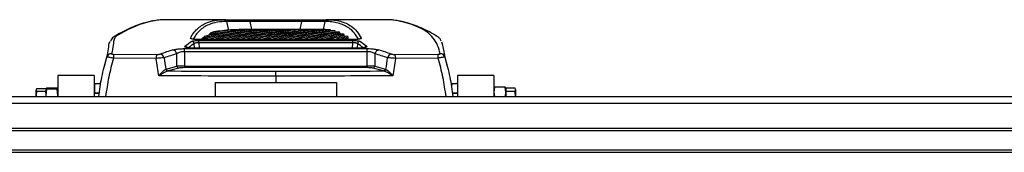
# Model space of a CAD drawing. Header units: millimetres. Extents: x 0 to 420, y 0 to 297.
# Tile 12 of 104: x 145.52 to 167.99, y 112.68 to 115.7. Entities that reach past the tile are written whole.
import ezdxf

# ---------------------------------------------------------------- set-up
doc = ezdxf.new("R2010")
doc.units = ezdxf.units.MM

msp = doc.modelspace()

# ---------------------------------------------------------------- linework, layer by layer
at = {"color": 7, "linetype": 'Continuous', "lineweight": 25}
for p, q in [((150.21657, 115.70436), (148.91488, 115.70436)), ((150.19844, 115.70433), (150.21657, 115.70427)), ((150.77229, 115.70174), (151.96311, 115.70174)), ((150.77229, 115.66078), (150.77229, 115.70174)), ((151.96311, 115.66078), (151.96311, 115.70174)), ((153.81547, 115.70436), (152.51885, 115.70436)), ((152.51885, 115.70427), (152.53696, 115.70433)), ((150.84861, 115.48332), (150.72898, 115.48332)), ((151.96311, 115.66078), (150.77229, 115.66078)), ((151.2075, 115.48332), (151.08787, 115.48332)), ((151.56639, 115.48332), (151.44676, 115.48332)), ((151.92528, 115.48332), (151.80565, 115.48332)), ((152.28417, 115.48332), (152.16454, 115.48332)), ((152.33117, 115.48004), (152.33117, 115.48312)), ((152.49372, 115.46992), (152.49372, 115.48134)), ((152.61232, 115.44822), (152.61232, 115.46985)), ((153.14802, 115.25217), (149.58739, 115.25217)), ((149.58739, 115.25141), (149.58739, 115.25217)), ((153.14802, 115.25141), (149.58739, 115.25141)), ((149.68969, 115.25217), (149.68969, 115.27836)), ((149.95101, 115.42959), (149.8725, 115.3987)), ((149.8725, 115.371), (149.8725, 115.3987)), ((151.04893, 115.25454), (151.04893, 115.25217)), ((151.80395, 115.25217), (151.80395, 115.25454)), ((152.73668, 115.41412), (152.71888, 115.42003)), ((152.72445, 115.41972), (152.72445, 115.44738)), ((152.8296, 115.38528), (152.8296, 115.41297)), ((152.92716, 115.36552), (152.89552, 115.38286)), ((152.95673, 115.31691), (152.92054, 115.33742)), ((152.92716, 115.33779), (152.92716, 115.36552)), ((153.01646, 115.30373), (152.98766, 115.32601)), ((153.03645, 115.25217), (153.0097, 115.27696)), ((153.01646, 115.27594), (153.01646, 115.30373)), ((153.07259, 115.25217), (153.07101, 115.25383)), ((153.14802, 115.25141), (153.14802, 115.25217)), ((149.28141, 115.04361), (153.45399, 115.04361)), ((149.28141, 114.97311), (149.28141, 115.04361)), ((153.27682, 115.05685), (149.45858, 115.05685)), ((149.45858, 115.05576), (149.45858, 115.05685)), ((153.27682, 115.05576), (149.45858, 115.05576)), ((149.50934, 115.05685), (149.50528, 115.15763)), ((149.61103, 115.23071), (153.12437, 115.23071)), ((149.61103, 115.17914), (149.61103, 115.23071)), ((153.12437, 115.17914), (149.61103, 115.17914)), ((149.61103, 115.17914), (149.61595, 115.05685)), ((153.11945, 115.05685), (153.12437, 115.17914)), ((153.12437, 115.17914), (153.12437, 115.23071)), ((153.23012, 115.15763), (153.22607, 115.05685)), ((153.27682, 115.05576), (153.27682, 115.05685)), ((153.45399, 114.97311), (153.45399, 115.04361)), ((147.5299, 114.92956), (147.45353, 114.62865)), ((148.64077, 114.82082), (147.66427, 114.82684)), ((147.66756, 114.91551), (148.64324, 114.90947)), ((149.10799, 114.63953), (149.10681, 114.9282)), ((149.28141, 114.97311), (149.28275, 114.64526)), ((153.45399, 114.97311), (149.28141, 114.97311)), ((153.45265, 114.64526), (153.45399, 114.97311)), ((153.62859, 114.9282), (153.62741, 114.63953)), ((154.09216, 114.90947), (155.06784, 114.91551)), ((155.07113, 114.82684), (154.09463, 114.82082)), ((155.28187, 114.62866), (155.2052, 114.93073)), ((148.85588, 114.57342), (148.86459, 114.5762)), ((148.86459, 114.5762), (149.10799, 114.63953)), ((149.15172, 114.59682), (148.90831, 114.53349)), ((149.28275, 114.64526), (149.28275, 114.60974)), ((149.28275, 114.64526), (153.45265, 114.64526)), ((153.45265, 114.60974), (149.28275, 114.60974)), ((153.45265, 114.64526), (153.45265, 114.60974)), ((153.82709, 114.53349), (153.58368, 114.59682)), ((153.62741, 114.63953), (153.87081, 114.5762)), ((153.87081, 114.5762), (153.87952, 114.57342)), ((147.22307, 114.43334), (146.39415, 114.43334)), ((146.39415, 114.43334), (146.39415, 113.94761)), ((147.22307, 114.43334), (147.22307, 113.94761)), ((148.90831, 114.53349), (148.89969, 114.53152)), ((151.3677, 114.41642), (151.3677, 114.26756)), ((153.83571, 114.53152), (153.82709, 114.53349)), ((156.34125, 114.43334), (155.51233, 114.43334)), ((155.51233, 114.43334), (155.51233, 113.94761)), ((156.34125, 114.43334), (156.34125, 113.94761)), ((145.91115, 114.13184), (145.89679, 114.10332)), ((145.91115, 114.13184), (146.11784, 114.13184)), ((146.13339, 114.1404), (146.11784, 114.12865)), ((146.11784, 114.12865), (146.13339, 114.1169)), ((146.11784, 114.12865), (146.11784, 114.08273)), ((146.13339, 114.1169), (146.11784, 113.97325)), ((146.37859, 114.1404), (146.13339, 114.1404)), ((146.37859, 114.1169), (146.13339, 114.1169)), ((146.39415, 114.12865), (146.37859, 114.1404)), ((146.37859, 114.1169), (146.39415, 114.12865)), ((146.39415, 113.97325), (146.37859, 114.1169)), ((147.22307, 114.24545), (147.36973, 114.24545)), ((147.22715, 114.23109), (147.22715, 114.02441)), ((149.98616, 114.26756), (149.98616, 113.94761)), ((149.98616, 114.26756), (152.74924, 114.26756)), ((152.74924, 114.26756), (152.74924, 113.94761)), ((155.36055, 114.24545), (155.51428, 114.24545)), ((155.37542, 114.23109), (155.37542, 114.15496)), ((156.35681, 114.16086), (156.34125, 114.04749)), ((156.34466, 114.13877), (156.34125, 114.1294)), ((156.60201, 114.16086), (156.35681, 114.16086)), ((156.61756, 114.04749), (156.60201, 114.16086)), ((156.61756, 114.1294), (156.61415, 114.13877)), ((156.82425, 114.13747), (156.61756, 114.13747)), ((156.61756, 114.13747), (156.61756, 114.1294)), ((156.61756, 114.1294), (156.61756, 114.07218)), ((156.83861, 114.10815), (156.83537, 114.11705)), ((127.97411, 113.94761), (201.93027, 113.94761)), ((145.89679, 114.10332), (145.91115, 114.07479)), ((145.89679, 113.94761), (145.89679, 114.10332)), ((145.91115, 114.07479), (146.11784, 114.07479)), ((146.11784, 114.07479), (146.11784, 114.08273)), ((146.11784, 114.036), (146.11784, 114.07479)), ((146.11784, 114.036), (146.11784, 113.97325)), ((146.11784, 113.97325), (146.12061, 113.94761)), ((146.11784, 113.97325), (146.11784, 113.94761)), ((146.39137, 113.94761), (146.39415, 113.97325)), ((147.33978, 114.02441), (147.22307, 114.02441)), ((147.33801, 114.01888), (147.22307, 114.01888)), ((155.51233, 114.02441), (155.39579, 114.02441)), ((155.51233, 114.01888), (155.39739, 114.01888)), ((156.34125, 114.04749), (156.35551, 113.94364)), ((156.60386, 113.94761), (156.61756, 114.04749)), ((156.61756, 114.07218), (156.61756, 114.06162)), ((156.82425, 114.06162), (156.61756, 114.06162)), ((156.61756, 114.06162), (156.61756, 114.02205)), ((156.61756, 114.01888), (156.61756, 113.94761)), ((156.83576, 113.94761), (156.82425, 114.06162)), ((156.83861, 114.10815), (156.83861, 114.09955)), ((156.83861, 114.09955), (156.83861, 113.94761)), ((57.42278, 113.79628), (223.20794, 113.79628)), ((57.42278, 113.22921), (223.20794, 113.22921)), ((57.42278, 113.17395), (223.20794, 113.17395)), ((57.42278, 112.73185), (223.20794, 112.73185)), ((57.42278, 112.67659), (223.20794, 112.67659))]:
    msp.add_line(p, q, dxfattribs=at)
at = {"color": 7, "linetype": 'Continuous', "lineweight": 25, "flags": 128}
for points in [[(150.2952, 115.45549), (150.2513, 115.65989), (150.25056, 115.66337)], [(150.77229, 115.66078), (150.77248, 115.65989), (150.81048, 115.48332)], [(151.92492, 115.48332), (151.96292, 115.65989), (151.96311, 115.66078)], [(152.48484, 115.66337), (152.48409, 115.65989), (152.44598, 115.4824)], [(148.6958, 114.42224), (148.68264, 114.51757), (148.64077, 114.82082)], [(154.09463, 114.82082), (154.05276, 114.51757), (154.0396, 114.42224)]]:
    msp.add_lwpolyline(points, dxfattribs=at)
at = {"color": 7, "linetype": 'Continuous', "lineweight": 25}
for centre, radius, start, end in [((150.19798, 115.65012), 0.05422, 14.153703, 89.518595), ((152.53741, 115.65012), 0.05422, 90.481385, 165.846258), ((149.4191, 115.22379), 0.05607, 51.754611, 89.249883), ((153.3163, 115.2238), 0.05606, 90.747646, 128.535553), ((148.99705, 114.90245), 0.11273, 13.199528, 78.58829), ((149.29256, 115.04021), 0.05665, 29.449188, 86.65848), ((149.44867, 115.15241), 0.05686, 5.271313, 86.662623), ((153.28673, 115.15241), 0.05686, 93.337377, 174.728687), ((153.44284, 115.04022), 0.05664, 93.340083, 150.265522), ((153.73835, 114.90245), 0.11273, 101.41171, 166.800472), ((147.6159, 114.81893), 0.10875, 88.901022, 162.789941), ((148.77791, 114.82988), 1.11365, 175.589829, 180.156436), ((150.12373, 114.8238), 1.48296, 176.688106, 180.115239), ((148.7092, 114.80846), 0.11381, 13.718097, 78.281764), ((154.0262, 114.80846), 0.11381, 101.718236, 166.281903), ((152.61168, 114.8238), 1.48296, 359.884761, 3.311894), ((153.95749, 114.82988), 1.11365, 359.843564, 4.410171), ((155.1195, 114.81893), 0.10875, 17.210059, 91.098978), ((148.91191, 114.58814), 0.05793, 194.723956, 257.823252), ((148.9185, 114.58766), 0.05512, 192.003748, 259.347556), ((149.16191, 114.65099), 0.05512, 192.003748, 259.347556), ((153.57349, 114.65099), 0.05512, 280.652444, 347.996252), ((153.8169, 114.58766), 0.05512, 280.652444, 347.996252), ((153.82349, 114.58814), 0.05793, 282.176748, 345.276044)]:
    msp.add_arc(centre, radius, start, end, dxfattribs=at)
for centre, major_axis, ratio, start_param, end_param in [((151.2075, 82.62509), (0, 32.85823), 0.41421356, 6.27439556, 6.39493661), ((151.08787, 82.62509), (0, 32.85823), 0.41421356, 0, 0.09897345), ((151.44676, 82.62509), (0, 32.85823), 0.41421356, 0, 0.11868364), ((150.84861, 82.62509), (0, 32.85823), 0.41421356, 6.27439556, 6.35496498), ((150.72898, 82.62509), (0, 32.85823), 0.41421356, 0, 0.05719106), ((151.56639, 82.62509), (0, 32.85823), 0.41421356, 6.27439556, 6.40186895), ((151.80565, 82.62509), (0, 32.85823), 0.41421356, 0, 0.11868364), ((151.92528, 82.62509), (0, 32.85823), 0.41421356, 6.27431992, 6.40186895), ((152.16454, 82.62509), (0, 32.85823), 0.41421356, 0, 0.11868364), ((152.28417, 82.62509), (0, 32.85823), 0.41421356, 6.2797318, 6.40186895), ((152.52343, 82.62509), (0, 32.85823), 0.41421356, 0.00519059, 0.11868364), ((152.64305, 82.62509), (0, 32.85823), 0.41421356, 0.0109724, 0.11868364), ((152.88231, 82.62509), (0, 32.85823), 0.41421356, 0.02269342, 0.11868364), ((153.00194, 82.62509), (0, 32.85823), 0.41421356, 0.02863125, 0.11868364), ((153.2412, 82.62509), (0, 32.85823), 0.41421356, 0.04067034, 0.11868364), ((151.2075, 82.62509), (0, 32.8306), 0.41421356, 0.03906847, 0.11140338), ((150.84861, 82.62509), (0, 32.8306), 0.41421356, 0.03906847, 0.07184019), ((151.56639, 82.62509), (0, 32.8306), 0.41421356, 0.03906847, 0.11140338), ((151.92528, 82.62509), (0, 32.8306), 0.41421356, 0.03906847, 0.11140338), ((152.28417, 82.62509), (0, 32.8306), 0.41421356, 0.03906847, 0.11140338), ((152.64305, 82.62509), (0, 32.8306), 0.41421356, 0.03906847, 0.11164542), ((153.00194, 82.62509), (0, 32.8306), 0.41421356, 0.03906847, 0.11140338), ((153.36083, 82.62509), (0, 32.85823), 0.41421356, 0.04677461, 0.11868364), ((153.36083, 82.62509), (0, 32.8306), 0.41421356, 0.04681401, 0.11140338), ((153.60009, 82.62509), (0, 32.85823), 0.41421356, 0.05916132, 0.11868364), ((153.71972, 82.62509), (0, 32.85823), 0.41421356, 0.06544753, 0.11868364), ((153.71972, 82.62509), (0, 32.8306), 0.41421356, 0.06550269, 0.11140338), ((153.95898, 82.62509), (0, 32.85823), 0.41421356, 0.07821581, 0.11868364), ((154.07861, 82.62509), (0, 32.85823), 0.41421356, 0.08470228, 0.11868364), ((154.07861, 82.62509), (0, 32.8306), 0.41421356, 0.08477374, 0.11140338), ((154.31787, 82.62509), (0, 32.85823), 0.41421356, 0.09789162, 0.11868364), ((154.4375, 82.62509), (0, 32.85823), 0.41421356, 0.10459952, 0.11868364), ((154.4375, 82.62509), (0, 32.8306), 0.41421356, 0.10468788, 0.11140338), ((154.67676, 82.62509), (0, 32.85823), 0.41421356, 0.11825556, 0.11868364), ((162.44421, 82.87377), (-15.50867, 31.30384), 0.63805248, 6.18261034, 6.19606193), ((152.723, 82.87377), (-1.91463, 32.82663), 0.26665575, 0.15835319, 0.17713763), ((152.7763, 82.87666), (-1.91512, 32.77134), 0.26710229, 0.15829686, 0.17423389), ((149.9591, 82.87666), (1.91512, 32.77134), 0.26710229, 6.10892695, 6.12488845), ((150.0124, 82.87377), (1.91463, 32.82663), 0.26665575, 6.10604768, 6.12483212), ((140.29119, 82.87377), (15.50867, 31.30384), 0.63805248, 0.08712338, 0.10057497), ((162.53166, 82.8972), (-15.56655, 31.16971), 0.63935189, 6.17970914, 6.19316073), ((286.85323, -315.01341), (-167.08579, 946.17828), 0.0719468, 1.0865467, 1.08685751), ((140.20374, 82.8972), (15.56655, 31.16971), 0.63935189, 0.09002457, 0.10347617), ((15.88217, -315.01341), (167.08579, 946.17828), 0.0719468, 5.1963278, 5.19663861), ((149.28312, 114.63092), (0.22105, 0.00018), 0.06487975, 1.57241434, 2.48525828), ((149.28312, 114.5765), (0.16579, -0.00008), 0.20050912, 1.57311623, 2.48596017), ((153.45228, 114.63092), (0.22105, -0.00018), 0.06487975, 0.65633438, 1.56917832), ((153.45228, 114.5765), (0.16579, 0.00008), 0.20050912, 0.65563249, 1.56847642), ((151.58875, 136.69892), (125.67424, 0), 0.17641227, 4.69105893, 4.71063009), ((151.14665, 136.69892), (125.67424, 0), 0.17641227, 4.71414787, 4.73371903)]:
    msp.add_ellipse(centre, major_axis=major_axis, ratio=ratio, start_param=start_param, end_param=end_param, dxfattribs=at)
for points, knots in [([(148.91488, 115.70426), (148.89072, 115.70422), (148.83661, 115.70412), (148.7804, 115.70207), (148.70698, 115.69701), (148.64428, 115.686), (148.59885, 115.67803)], [0, 0, 0, 0, 0.14794429, 0.33123968, 0.51541463, 1, 1, 1, 1]), ([(149.41984, 115.27986), (149.44139, 115.31946), (149.48449, 115.39867), (149.56936, 115.49449), (149.66907, 115.57354), (149.80115, 115.64179), (149.97115, 115.69281), (150.12263, 115.70049), (150.19844, 115.70433)], [0, 0, 0, 0, 0.14643315, 0.29286634, 0.43986944, 0.58687273, 0.79324369, 1, 1, 1, 1]), ([(150.23592, 115.7042), (150.24674, 115.70417), (150.27902, 115.7041), (150.39724, 115.70309), (150.57144, 115.70199), (150.70537, 115.70182), (150.77229, 115.70174)], [0, 0, 0, 0, 0.14215119, 0.42370491, 0.71207023, 1, 1, 1, 1]), ([(151.96311, 115.70174), (152.0311, 115.70182), (152.1642, 115.702), (152.33835, 115.70309), (152.45623, 115.7041), (152.48877, 115.70418), (152.49951, 115.7042)], [0, 0, 0, 0, 0.29246806, 0.57261407, 0.85887969, 1, 1, 1, 1]), ([(152.53696, 115.70433), (152.59125, 115.7023), (152.69982, 115.69824), (152.84333, 115.66967), (152.97252, 115.62443), (153.10056, 115.55156), (153.22169, 115.44451), (153.28425, 115.33478), (153.31556, 115.27986)], [0, 0, 0, 0, 0.14643241, 0.29286445, 0.4398495, 0.58683431, 0.79321812, 1, 1, 1, 1]), ([(154.18262, 115.67235), (154.16672, 115.67572), (154.12505, 115.68453), (154.06622, 115.69396), (153.98001, 115.70115), (153.90279, 115.70432), (153.83171, 115.70394), (153.81547, 115.70385)], [0, 0, 0, 0, 0.15862955, 0.41562405, 0.67155786, 0.92499717, 1, 1, 1, 1]), ([(148.57997, 115.67866), (148.55324, 115.67403), (148.48965, 115.66301), (148.3653, 115.63176), (148.20866, 115.58156), (148.02707, 115.50648), (147.8753, 115.43063), (147.76386, 115.36787), (147.7102, 115.33562), (147.66405, 115.30812), (147.62028, 115.26809), (147.60376, 115.23719), (147.59483, 115.22049)], [0, 0, 0, 0, 0.0853742, 0.20311986, 0.38642796, 0.57085112, 0.75662611, 0.84997595, 0.89684585, 0.92900847, 0.96163812, 1, 1, 1, 1]), ([(148.59885, 115.67803), (148.57536, 115.6748), (148.484, 115.66224), (148.31928, 115.61358), (148.10712, 115.53241), (147.92325, 115.44237), (147.79999, 115.36871), (147.71833, 115.32377), (147.663, 115.25002), (147.66847, 115.12688), (147.63482, 114.99409), (147.61798, 114.92766)], [0, 0, 0, 0, 0.0545124, 0.21204342, 0.36969771, 0.52546704, 0.60339517, 0.64256698, 0.68154297, 0.84069984, 1, 1, 1, 1]), ([(150.25056, 115.66337), (150.17496, 115.65955), (150.02362, 115.6519), (149.85398, 115.60103), (149.72216, 115.53309), (149.62274, 115.45427), (149.54198, 115.36425), (149.50212, 115.29155), (149.48395, 115.2584)], [0, 0, 0, 0, 0.21144516, 0.42328335, 0.57324057, 0.72334215, 0.87388191, 1, 1, 1, 1]), ([(150.77229, 115.66078), (150.71136, 115.6619), (150.58958, 115.66412), (150.42935, 115.66609), (150.3054, 115.66634), (150.26896, 115.66437), (150.25056, 115.66337)], [0, 0, 0, 0, 0.25196603, 0.50363727, 0.74920314, 1, 1, 1, 1]), ([(152.48484, 115.66337), (152.46651, 115.66437), (152.42988, 115.66636), (152.30619, 115.66609), (152.14603, 115.66412), (152.02501, 115.66191), (151.96311, 115.66078)], [0, 0, 0, 0, 0.24996727, 0.49961867, 0.74409306, 1, 1, 1, 1]), ([(152.49372, 115.48134), (152.49034, 115.4815), (152.48358, 115.48184), (152.46995, 115.4824), (152.45965, 115.48268), (152.45278, 115.48287)], [0, 0, 0, 0, 0.250003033, 0.500006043, 1, 1, 1, 1]), ([(153.2506, 115.25832), (153.22301, 115.30637), (153.16403, 115.40911), (153.048, 115.5106), (152.92041, 115.5834), (152.79159, 115.62858), (152.64814, 115.65725), (152.53927, 115.66133), (152.48484, 115.66337)], [0, 0, 0, 0, 0.18630819, 0.39831837, 0.54845243, 0.69858674, 0.84929317, 1, 1, 1, 1]), ([(152.61232, 115.46985), (152.60912, 115.47031), (152.60272, 115.47122), (152.58981, 115.47294), (152.58001, 115.47409), (152.57348, 115.47486)], [0, 0, 0, 0, 0.25000285, 0.50000687, 1, 1, 1, 1]), ([(152.72445, 115.44738), (152.72143, 115.44815), (152.7154, 115.4497), (152.70324, 115.45268), (152.69399, 115.45476), (152.68782, 115.45614)], [0, 0, 0, 0, 0.25000608, 0.50001208, 1, 1, 1, 1]), ([(155.11742, 114.92766), (155.09991, 114.99309), (155.06489, 115.12403), (154.96638, 115.28605), (154.82956, 115.42299), (154.63459, 115.53187), (154.41876, 115.6133), (154.26348, 115.65603), (154.1921, 115.67044), (154.18262, 115.67235)], [0, 0, 0, 0, 0.16283342, 0.32589324, 0.48886437, 0.65157665, 0.81340058, 0.97522435, 1, 1, 1, 1]), ([(155.14056, 115.21805), (155.13894, 115.2225), (155.13153, 115.24284), (155.10373, 115.28143), (155.05641, 115.31746), (155.03076, 115.33225), (154.95481, 115.3784), (154.82363, 115.45054), (154.63862, 115.53741), (154.45664, 115.60573), (154.31112, 115.64863), (154.22681, 115.66504), (154.20142, 115.66998)], [0, 0, 0, 0, 0.01143547, 0.05229998, 0.09230624, 0.11298824, 0.13284092, 0.32988011, 0.52637398, 0.72195696, 0.91624926, 1, 1, 1, 1]), ([(149.58739, 115.25141), (149.56855, 115.25169), (149.53148, 115.25226), (149.48206, 115.25666), (149.44449, 115.26309), (149.42087, 115.27118), (149.42018, 115.27697), (149.41984, 115.27986)], [0, 0, 0, 0, 0.20771971, 0.40866378, 0.60525488, 0.80263104, 1, 1, 1, 1]), ([(149.5866, 115.2525), (149.57936, 115.25243), (149.55449, 115.25217), (149.51566, 115.25445), (149.47857, 115.25864), (149.45875, 115.26245), (149.45119, 115.26513), (149.45181, 115.26483), (149.45195, 115.26477)], [0, 0, 0, 0, 0.11552964, 0.39685067, 0.63936246, 0.8392669, 0.96394662, 1, 1, 1, 1]), ([(149.74301, 115.32251), (149.7384, 115.31902), (149.72918, 115.31204), (149.7112, 115.29756), (149.69829, 115.28604), (149.68969, 115.27836)], [0, 0, 0, 0, 0.25003005, 0.50006011, 1, 1, 1, 1]), ([(149.87904, 115.37012), (149.85796, 115.36279), (149.83072, 115.35331), (149.80917, 115.33734), (149.8043, 115.33373)], [0, 0, 0, 0, 0.774036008, 1, 1, 1, 1]), ([(152.8296, 115.41297), (152.82678, 115.41409), (152.82116, 115.41632), (152.80979, 115.42067), (152.80113, 115.42376), (152.79536, 115.42583)], [0, 0, 0, 0, 0.25000899, 0.50001774, 1, 1, 1, 1]), ([(152.8569, 115.37349), (152.85594, 115.37405), (152.84636, 115.37961), (152.83448, 115.38254), (152.82379, 115.38517)], [0, 0, 0, 0, 0.100702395, 1, 1, 1, 1]), ([(153.28368, 115.2649), (153.28355, 115.26484), (153.28319, 115.26468), (153.27546, 115.26231), (153.25725, 115.25876), (153.22498, 115.25494), (153.18603, 115.25242), (153.15893, 115.25244), (153.148, 115.25245)], [0, 0, 0, 0, 0.06488828, 0.18250026, 0.34763957, 0.57113264, 0.82708886, 1, 1, 1, 1]), ([(153.31556, 115.27986), (153.31556, 115.27756), (153.31555, 115.27233), (153.29617, 115.26436), (153.25867, 115.25725), (153.20684, 115.25234), (153.16761, 115.25172), (153.14802, 115.25141)], [0, 0, 0, 0, 0.15774745, 0.35832094, 0.56755008, 0.78395303, 1, 1, 1, 1]), ([(147.51202, 114.85111), (147.52862, 114.91561), (147.56184, 115.04461), (147.55499, 115.15449), (147.58592, 115.20281), (147.58633, 115.20346)], [0, 0, 0, 0, 0.496619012, 0.993237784, 1, 1, 1, 1]), ([(149.01936, 115.01296), (149.04345, 115.01918), (149.08809, 115.03071), (149.18206, 115.0415), (149.24828, 115.04291), (149.28141, 115.04361)], [0, 0, 0, 0, 0.36952536, 0.68453428, 1, 1, 1, 1]), ([(149.45858, 115.05576), (149.45164, 115.05581), (149.42581, 115.05601), (149.38202, 115.05877), (149.33542, 115.06556), (149.30327, 115.07497), (149.2874, 115.08589), (149.29304, 115.09314), (149.29586, 115.09676)], [0, 0, 0, 0, 0.06823334, 0.25397246, 0.44113576, 0.62814939, 0.81403838, 1, 1, 1, 1]), ([(149.457, 115.05724), (149.4497, 115.05717), (149.42575, 115.05693), (149.38709, 115.05981), (149.35085, 115.06513), (149.33243, 115.06964), (149.32624, 115.07266), (149.32726, 115.072), (149.32736, 115.07194)], [0, 0, 0, 0, 0.11807074, 0.38740621, 0.65377218, 0.85552188, 0.98641606, 1, 1, 1, 1]), ([(149.45198, 115.20917), (149.45803, 115.21212), (149.47022, 115.21808), (149.50807, 115.22503), (149.55635, 115.2298), (149.5928, 115.23041), (149.61103, 115.23071)], [0, 0, 0, 0, 0.24845021, 0.4999771, 0.75001453, 1, 1, 1, 1]), ([(149.61103, 115.17914), (149.59887, 115.17905), (149.57451, 115.17887), (149.54231, 115.17426), (149.51721, 115.16711), (149.50926, 115.16079), (149.50528, 115.15763)], [0, 0, 0, 0, 0.24784439, 0.49645574, 0.74857273, 1, 1, 1, 1]), ([(153.12437, 115.23071), (153.14042, 115.23048), (153.17515, 115.22997), (153.22356, 115.22558), (153.26402, 115.2185), (153.27696, 115.21228), (153.28342, 115.20917)], [0, 0, 0, 0, 0.22047909, 0.47690312, 0.73848588, 1, 1, 1, 1]), ([(153.23012, 115.15763), (153.22588, 115.16095), (153.21743, 115.16755), (153.19059, 115.1748), (153.15827, 115.179), (153.13508, 115.1791), (153.12437, 115.17914)], [0, 0, 0, 0, 0.26458249, 0.52659636, 0.78140292, 1, 1, 1, 1]), ([(153.40818, 115.07203), (153.40825, 115.07207), (153.40898, 115.07253), (153.40513, 115.07058), (153.394, 115.0674), (153.36915, 115.06242), (153.33082, 115.05837), (153.29414, 115.05652), (153.27327, 115.05702), (153.26867, 115.05712)], [0, 0, 0, 0, 0.01125193, 0.10860024, 0.24968095, 0.43809001, 0.67740692, 0.92885946, 1, 1, 1, 1]), ([(153.43954, 115.09676), (153.44109, 115.09533), (153.44653, 115.09033), (153.44332, 115.08132), (153.42116, 115.07091), (153.3828, 115.06256), (153.33293, 115.05687), (153.29553, 115.05613), (153.27682, 115.05576)], [0, 0, 0, 0, 0.074654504, 0.262077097, 0.448944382, 0.633846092, 0.816920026, 1, 1, 1, 1]), ([(153.45399, 115.04361), (153.48125, 115.04313), (153.54737, 115.04196), (153.64375, 115.03163), (153.69197, 115.01918), (153.71604, 115.01296)], [0, 0, 0, 0, 0.25998534, 0.63065779, 1, 1, 1, 1]), ([(155.1503, 115.20162), (155.15378, 115.18442), (155.16545, 115.12679), (155.18868, 115.01453), (155.2116, 114.90659), (155.22338, 114.85111)], [0, 0, 0, 0, 0.17122677, 0.57399859, 1, 1, 1, 1]), ([(147.32651, 113.94761), (147.34756, 114.09744), (147.39038, 114.40227), (147.47102, 114.69981), (147.51202, 114.85111)], [0, 0, 0, 0, 0.4915089, 1, 1, 1, 1]), ([(147.66427, 114.82684), (147.62517, 114.68219), (147.54692, 114.39267), (147.50552, 114.09604), (147.4848, 113.94761)], [0, 0, 0, 0, 0.49963417, 1, 1, 1, 1]), ([(147.66427, 114.82684), (147.65405, 114.82869), (147.62764, 114.83349), (147.58652, 114.8406), (147.54673, 114.84708), (147.51845, 114.85116), (147.51414, 114.85112), (147.51202, 114.85111)], [0, 0, 0, 0, 0.12806977, 0.33107282, 0.54765578, 0.77774989, 1, 1, 1, 1]), ([(147.61798, 114.92766), (147.61826, 114.92627), (147.61882, 114.9235), (147.62752, 114.91977), (147.64079, 114.91709), (147.65491, 114.91576), (147.664, 114.91558), (147.66756, 114.91551)], [0, 0, 0, 0, 0.22931523, 0.459242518, 0.671725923, 0.871685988, 1, 1, 1, 1]), ([(148.81977, 114.83545), (148.80392, 114.83384), (148.77315, 114.83071), (148.70899, 114.82548), (148.6635, 114.82237), (148.64077, 114.82082)], [0, 0, 0, 0, 0.34684457, 0.67365016, 1, 1, 1, 1]), ([(148.64324, 114.90947), (148.65468, 114.90966), (148.67757, 114.91003), (148.70976, 114.91374), (148.72462, 114.9178), (148.73232, 114.9199)], [0, 0, 0, 0, 0.32489349, 0.65012379, 1, 1, 1, 1]), ([(149.28141, 114.97311), (149.25919, 114.97209), (149.21405, 114.97), (149.15123, 114.95367), (149.12259, 114.93725), (149.10681, 114.9282)], [0, 0, 0, 0, 0.30307711, 0.61581056, 1, 1, 1, 1]), ([(153.62859, 114.9282), (153.61285, 114.93732), (153.58553, 114.95315), (153.53875, 114.96506), (153.49693, 114.97165), (153.47232, 114.97249), (153.45399, 114.97311)], [0, 0, 0, 0, 0.38344258, 0.6654937, 0.75097139, 1, 1, 1, 1]), ([(154.09463, 114.82082), (154.07193, 114.82237), (154.02559, 114.82554), (153.96151, 114.83078), (153.93085, 114.8339), (153.91563, 114.83545)], [0, 0, 0, 0, 0.325938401, 0.665394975, 1, 1, 1, 1]), ([(154.00308, 114.9199), (154.01048, 114.91787), (154.02527, 114.9138), (154.05742, 114.91004), (154.08074, 114.90966), (154.09216, 114.90947)], [0, 0, 0, 0, 0.337647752, 0.675513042, 1, 1, 1, 1]), ([(155.06784, 114.91551), (155.0736, 114.91567), (155.08512, 114.91598), (155.10011, 114.91799), (155.11097, 114.92088), (155.11702, 114.92424), (155.11729, 114.92656), (155.11742, 114.92766)], [0, 0, 0, 0, 0.20710126, 0.4147668, 0.61519671, 0.81780262, 1, 1, 1, 1]), ([(155.22338, 114.85111), (155.22198, 114.85117), (155.21898, 114.85131), (155.19853, 114.84855), (155.16516, 114.84331), (155.12123, 114.83589), (155.08773, 114.82984), (155.07113, 114.82684)], [0, 0, 0, 0, 0.17597684, 0.37712516, 0.58053184, 0.79225779, 1, 1, 1, 1]), ([(155.2506, 113.94761), (155.22988, 114.09604), (155.18848, 114.39267), (155.11023, 114.68219), (155.07113, 114.82684)], [0, 0, 0, 0, 0.50036583, 1, 1, 1, 1]), ([(155.22338, 114.85111), (155.26438, 114.69981), (155.34502, 114.40227), (155.38784, 114.09744), (155.40889, 113.94761)], [0, 0, 0, 0, 0.5084911, 1, 1, 1, 1]), ([(148.6958, 114.42224), (148.69596, 114.42242), (148.7142, 114.44312), (148.75399, 114.48698), (148.80784, 114.5402), (148.8419, 114.56609), (148.85499, 114.57295), (148.85588, 114.57342)], [0, 0, 0, 0, 0.002763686, 0.325550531, 0.705736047, 0.979859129, 1, 1, 1, 1]), ([(153.87952, 114.57342), (153.89493, 114.5631), (153.92911, 114.54021), (153.98515, 114.48269), (154.02324, 114.44081), (154.03944, 114.42242), (154.0396, 114.42224)], [0, 0, 0, 0, 0.32045023, 0.71060747, 0.99723477, 1, 1, 1, 1]), ([(148.89969, 114.53152), (148.89856, 114.5312), (148.88189, 114.52651), (148.83861, 114.50815), (148.77018, 114.46977), (148.71938, 114.43765), (148.69602, 114.42239), (148.6958, 114.42224)], [0, 0, 0, 0, 0.01974579, 0.29167914, 0.67280877, 0.99692923, 1, 1, 1, 1]), ([(151.3677, 114.41642), (151.2756, 114.41646), (150.81508, 114.41666), (149.92437, 114.4179), (149.12592, 114.42072), (148.6958, 114.42224)], [0, 0, 0, 0, 0.10340314, 0.51701957, 1, 1, 1, 1]), ([(151.3677, 114.41642), (151.3677, 114.43145), (151.3677, 114.46151), (151.3677, 114.49812), (151.3677, 114.51816), (151.3677, 114.52601), (151.3677, 114.52788), (151.3677, 114.52848)], [0, 0, 0, 0, 0.275944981, 0.551889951, 0.827835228, 0.94498017, 1, 1, 1, 1]), ([(154.0396, 114.42224), (153.94752, 114.42188), (153.48712, 114.42008), (152.59651, 114.41744), (151.7979, 114.41677), (151.3677, 114.41642)], [0, 0, 0, 0, 0.10340314, 0.51701957, 1, 1, 1, 1]), ([(154.0396, 114.42224), (154.03938, 114.42239), (154.01862, 114.43595), (153.96996, 114.46664), (153.89885, 114.50821), (153.85525, 114.5243), (153.83571, 114.53152)], [0, 0, 0, 0, 0.00307209, 0.2908054, 0.68206177, 1, 1, 1, 1]), ([(147.36973, 114.24545), (147.33176, 114.24368), (147.28393, 114.24144), (147.23686, 114.23286), (147.22715, 114.23109)], [0, 0, 0, 0, 0.79381431, 1, 1, 1, 1]), ([(155.51428, 114.24545), (155.4773, 114.24368), (155.43072, 114.24144), (155.38487, 114.23286), (155.37542, 114.23109)], [0, 0, 0, 0, 0.79381431, 1, 1, 1, 1]), ([(156.34676, 114.13842), (156.34766, 114.14282), (156.3492, 114.15036), (156.35458, 114.15777), (156.35681, 114.16086)], [0, 0, 0, 0, 0.58389908, 1, 1, 1, 1]), ([(156.60201, 114.16086), (156.60424, 114.15777), (156.60961, 114.15036), (156.61116, 114.14282), (156.61206, 114.13842)], [0, 0, 0, 0, 0.41610092, 1, 1, 1, 1]), ([(156.83861, 114.09955), (156.83612, 114.11159), (156.83348, 114.12431), (156.82471, 114.13681), (156.82425, 114.13747)], [0, 0, 0, 0, 0.9470257, 1, 1, 1, 1]), ([(145.91115, 114.07479), (145.91069, 114.07236), (145.90267, 114.03043), (145.90026, 113.98778), (145.89799, 113.94761)], [0, 0, 0, 0, 0.058048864, 1, 1, 1, 1]), ([(156.82425, 114.06162), (156.82602, 114.0642), (156.8346, 114.07672), (156.83683, 114.08945), (156.83861, 114.09955)], [0, 0, 0, 0, 0.206185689, 1, 1, 1, 1])]:
    msp.add_open_spline(points, degree=3, knots=knots, dxfattribs=at)

doc.saveas('drawing.dxf')
